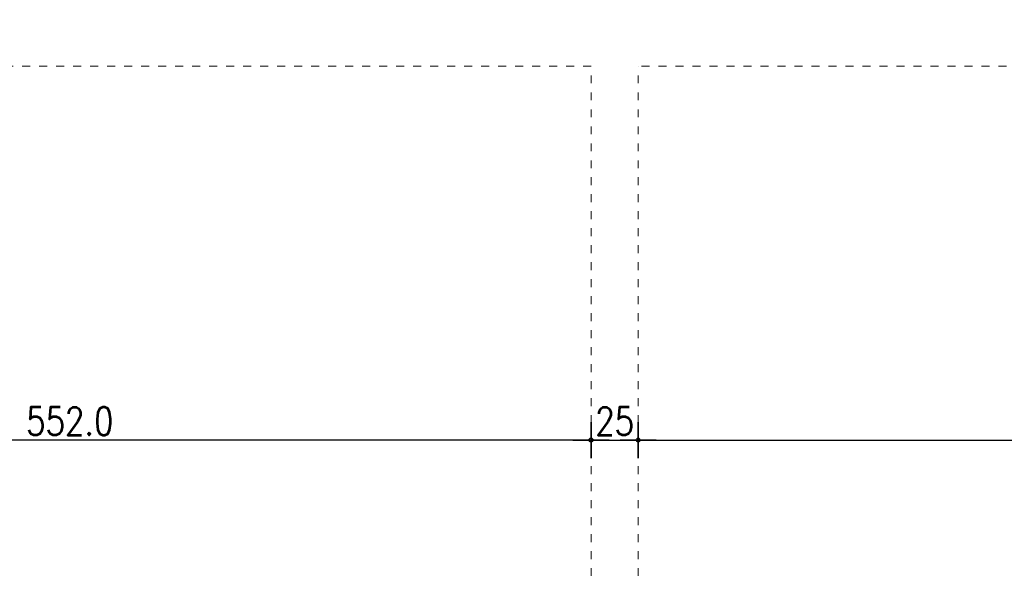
# Model space of a CAD drawing. Header units: millimetres. Extents: x 22865 to 60762, y -18816 to 15611.
# Tile 87 of 256: x 24741 to 25262, y 8280 to 8575. Entities that reach past the tile are written whole.
import ezdxf

# ---------------------------------------------------------------- set-up
doc = ezdxf.new("R2010")
doc.units = ezdxf.units.MM
doc.linetypes.add('DASHED', pattern=[15, 7, -8])
doc.layers.add('CIENKA', color=1, linetype='Continuous', lineweight=13)
doc.layers.add('projekt', color=6, linetype='Continuous', lineweight=9)
doc.layers.add('WYMIARY', color=6, linetype='Continuous')
doc.styles.add('1-100', font='simplex.shx', dxfattribs={"width": 0.8, "height": 15})
doc.dimstyles.new('1-100', dxfattribs={"dimscale": 0.5, "dimtxt": 100, "dimasz": 1, "dimexe": 0.18, "dimexo": 0.0625, "dimgap": 5, "dimtad": 1, "dimdec": 1, "dimzin": 0, "dimdsep": 46, "dimtxsty": '1-100', "dimblk1": 'K', "dimblk2": 'K', "dimsah": 1, "dimcen": 0.09, "dimse1": 1, "dimse2": 1, "dimadec": 0, "dimazin": 0, "dimtfac": 1, "dimtdec": 1, "dimtofl": 0, "dimtmove": 0, "dimatfit": 3, "dimldrblk": 'K', "dimfxl": 0, "dimtolj": 1, "dimtzin": 0, "dimarcsym": 0})

# ---------------------------------------------------------------- blocks, each defined once
blk = doc.blocks.new('K')
for p, q in [((0, -19.1), (0, 19.1)), ((-19.1, 0), (19.1, 0))]:
    blk.add_line(p, q)
blk.add_circle((0, 0), 2.02)
blk = doc.blocks.new('*D1768')
at = {"layer": 'WYMIARY', "color": 0, "lineweight": -2}
blk.add_line((25042.93, 8352.42), (24491.93, 8352.42), dxfattribs=at)
at = {"layer": 'WYMIARY', "color": 0, "linetype": 'ByBlock', "lineweight": -2, "xscale": 0.5, "yscale": 0.5, "zscale": 0.5, "rotation": 180}
blk.add_blockref('K', (24491.43, 8352.42), dxfattribs=at)
at = {"layer": 'WYMIARY', "color": 0, "linetype": 'ByBlock', "lineweight": -2, "xscale": 0.5, "yscale": 0.5, "zscale": 0.5}
blk.add_blockref('K', (25043.43, 8352.42), dxfattribs=at)
at = {"layer": 'WYMIARY', "color": 0, "ltscale": 0.2, "insert": (24767.43, 8362.42), "char_height": 15, "attachment_point": 5, "style": '1-100'}
blk.add_mtext('\\A1;552.0', dxfattribs=at)
blk = doc.blocks.new('*D1769')
at = {"layer": 'WYMIARY', "color": 0, "lineweight": -2}
blk.add_line((25043.93, 8352.42), (25067.93, 8352.42), dxfattribs=at)
at = {"layer": 'WYMIARY', "color": 0, "linetype": 'ByBlock', "lineweight": -2, "xscale": 0.5, "yscale": 0.5, "zscale": 0.5, "rotation": 180}
blk.add_blockref('K', (25043.43, 8352.42), dxfattribs=at)
at = {"layer": 'WYMIARY', "color": 0, "linetype": 'ByBlock', "lineweight": -2, "xscale": 0.5, "yscale": 0.5, "zscale": 0.5}
blk.add_blockref('K', (25068.43, 8352.42), dxfattribs=at)
at = {"layer": 'WYMIARY', "color": 0, "ltscale": 0.2, "insert": (25055.93, 8362.42), "char_height": 15, "attachment_point": 5, "style": '1-100'}
blk.add_mtext('\\A1;25', dxfattribs=at)
blk = doc.blocks.new('*D1770')
at = {"layer": 'WYMIARY', "color": 0, "lineweight": -2}
blk.add_line((25068.93, 8352.42), (25640.93, 8352.42), dxfattribs=at)
at = {"layer": 'WYMIARY', "color": 0, "linetype": 'ByBlock', "lineweight": -2, "xscale": 0.5, "yscale": 0.5, "zscale": 0.5, "rotation": 180}
blk.add_blockref('K', (25068.43, 8352.42), dxfattribs=at)
at = {"layer": 'WYMIARY', "color": 0, "linetype": 'ByBlock', "lineweight": -2, "xscale": 0.5, "yscale": 0.5, "zscale": 0.5}
blk.add_blockref('K', (25641.43, 8352.42), dxfattribs=at)
at = {"layer": 'WYMIARY', "color": 0, "ltscale": 0.2, "insert": (25335.68, 8362.42), "char_height": 15, "attachment_point": 5, "style": '1-100'}
blk.add_mtext('\\A1;573.0', dxfattribs=at)
blk = doc.blocks.new('*D2030')
at = {"layer": 'projekt', "color": 0, "lineweight": -2, "ltscale": 0.2}
blk.add_line((27131.17, 11439.67), (23567.17, 11439.67), dxfattribs=at)
at = {"layer": 'projekt', "color": 0, "linetype": 'ByBlock', "lineweight": -2, "xscale": 0.5, "yscale": 0.5, "zscale": 0.5, "rotation": 180}
blk.add_blockref('K', (23566.67, 11439.67), dxfattribs=at)
at = {"layer": 'projekt', "color": 0, "linetype": 'ByBlock', "lineweight": -2, "xscale": 0.5, "yscale": 0.5, "zscale": 0.5}
blk.add_blockref('K', (27131.67, 11439.67), dxfattribs=at)
at = {"layer": 'projekt', "color": 0, "ltscale": 0.2, "insert": (25349.17, 11449.67), "char_height": 15, "attachment_point": 5, "style": '1-100'}
blk.add_mtext('\\A1;3565.0', dxfattribs=at)

msp = doc.modelspace()

# ---------------------------------------------------------------- linework, layer by layer
at = {"layer": 'CIENKA', "color": 251, "linetype": 'DASHED', "ltscale": 0.6}
for p, q in [((25043.43, 8550.4), (24491.43, 8550.4)), ((25043.43, 8100.4), (25043.43, 8550.4)), ((25641.43, 8550.4), (25068.43, 8550.4)), ((25068.43, 8100.4), (25068.43, 8550.4))]:
    msp.add_line(p, q, dxfattribs=at)

# ---------------------------------------------------------------- dimensions: what is measured, and where the dimension line sits
at = {"layer": 'projekt', "color": 5, "ltscale": 0.2}
dim = msp.add_linear_dim(base=(23566.67, 11439.67), p1=(27131.67, 6344.06), p2=(23566.67, 6344.06), dimstyle='1-100', dxfattribs=at)
dim.commit()
dim.dimension.update_dxf_attribs({"geometry": '*D2030', "text_midpoint": (25349.17, 11449.67)})
at = {"layer": 'WYMIARY'}
for base, p1, p2, override, picture, middle in [((24491.43, 8352.42), (25043.43, 8355.69), (24491.43, 8355.69), {"dimtxsty": '1-100', "dimldrblk": 'K'}, '*D1768', (24767.43, 8362.42)), ((25068.43, 8352.42), (25043.43, 8322.15), (25068.43, 8322.15), {"dimdec": 0, "dimtxsty": '1-100', "dimldrblk": 'K'}, '*D1769', (25055.93, 8362.42))]:
    dim = msp.add_linear_dim(base=base, p1=p1, p2=p2, dimstyle='1-100', override=override, dxfattribs=at)
    dim.commit()
    dim.dimension.update_dxf_attribs({"geometry": picture, "text_midpoint": middle})
dim = msp.add_linear_dim(base=(25641.43, 8352.42), p1=(25068.43, 8317.04), p2=(25641.43, 8317.04), dimstyle='1-100', override={"dimtxsty": '1-100', "dimldrblk": 'K'}, dxfattribs=at)
dim.commit()
dim.dimension.update_dxf_attribs({"geometry": '*D1770', "text_midpoint": (25335.68, 8352.42), "dimtype": 160})

doc.saveas('drawing.dxf')
